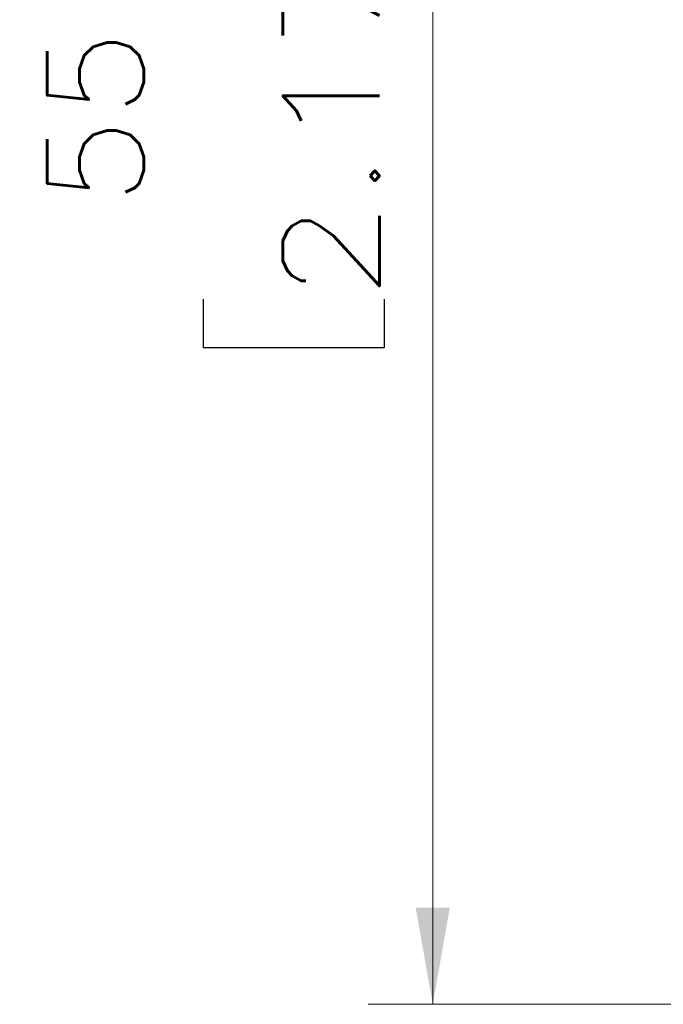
# Model space of a CAD drawing. Header units: millimetres. Extents: x 4 to 836, y 5 to 589.
# Tile 53 of 75: x 636 to 656, y 295 to 326. Entities that reach past the tile are written whole.
import ezdxf

# ---------------------------------------------------------------- set-up
doc = ezdxf.new("R2010")
doc.units = ezdxf.units.MM
doc.layers.add('1', color=7, linetype='Continuous', true_color=0xffffff)
doc.styles.add('ideas_simplex', font='simplex.shx')
doc.dimstyles.get("Standard").update_dxf_attribs({"dimtxt": 0.18, "dimasz": 0.18, "dimexe": 0.18, "dimexo": 0.0625, "dimgap": 0.09, "dimtad": 0, "dimtih": 1, "dimtoh": 1, "dimdec": 4, "dimzin": 0, "dimdsep": 46, "dimtxsty": 'Standard', "dimcen": 0.09, "dimadec": 0, "dimazin": 0, "dimtfac": 1, "dimtdec": 4, "dimtofl": 0, "dimtmove": 0, "dimatfit": 3, "dimfxl": 1, "dimtolj": 1, "dimtzin": 0, "dimarcsym": 0})

# ---------------------------------------------------------------- blocks, each defined once
blk = doc.blocks.new('_U5')
at = {"layer": '1', "color": 152, "lineweight": 13}
for p, q in [((694.477087, 350.119028), (646.72766, 350.119028)), ((670.227941, 295.119028), (646.72766, 295.119028))]:
    blk.add_line(p, q, dxfattribs=at)
at = {"layer": '1', "color": 27, "lineweight": 13}
blk.add_line((648.72766, 350.119028), (648.72766, 295.119028), dxfattribs=at)
at = {"layer": '1', "color": 87, "lineweight": 25}
for p, q in [((647.22766, 329.721528), (641.60266, 329.721528)), ((641.60266, 329.721528), (641.60266, 328.221528)), ((647.22766, 328.221528), (647.22766, 329.721528)), ((641.60266, 317.016528), (641.60266, 315.516528)), ((647.22766, 315.516528), (647.22766, 317.016528)), ((641.60266, 315.516528), (647.22766, 315.516528))]:
    blk.add_line(p, q, dxfattribs=at)
at = {"layer": '1', "color": 27, "lineweight": 18}
for points in [[(648.72766, 350.119028), (649.256641, 347.11903), (648.198679, 347.119027)], [(648.72766, 295.119028), (648.198679, 298.119026), (649.256641, 298.11903)]]:
    blk.add_solid(points, dxfattribs=at)
at = {"layer": '1', "color": 87, "linetype": 'Continuous', "lineweight": 25, "char_height": 3, "attachment_point": 7, "rotation": 90, "line_spacing_factor": 1.204819, "style": 'ideas_simplex'}
for s, insert in [('\\W1.2097;2.17', (647.07416, 316.964028)), ('\\W1.0642;55', (639.76166, 319.934028))]:
    blk.add_mtext(s, dxfattribs=dict(at, insert=insert))

msp = doc.modelspace()

# ---------------------------------------------------------------- dimensions: what is measured, and where the dimension line sits
at = {"layer": '1', "color": 87, "linetype": 'Continuous', "lineweight": 25}
dim = msp.add_linear_dim(base=(648.728, 350.119), p1=(674.147, 295.119), p2=(696.977, 350.119), angle=270, text='<>\\P[\\C87;\\H3.00;\\Fsimplex.shx;2.17\\Fsimplex.shx;\\H3.00;\\C87; ]', dimstyle='Standard', override={"dimtxt": 3, "dimasz": 3, "dimexe": 2, "dimexo": 2.5, "dimgap": 1.5, "dimtad": 1, "dimtih": 0, "dimtoh": 0, "dimdec": 2, "dimlfac": 1, "dimzin": 8, "dimdsep": 44, "dimlunit": 2, "dimtxsty": 'ideas_simplex', "dimsah": 1, "dimse1": 0, "dimse2": 0, "dimsd1": 0, "dimsd2": 0, "dimclrd": 27, "dimclre": 152, "dimclrt": 87, "dimtol": 0, "dimtm": -0.1, "dimtfac": 0.5, "dimtdec": 2, "dimtofl": 1, "dimtmove": 0, "dimtzin": 8, "dimlwd": 13, "dimlwe": 13}, dxfattribs=at)
dim.commit()
dim.dimension.update_dxf_attribs({"geometry": '_U5', "text_midpoint": (648.728, 322.619), "dimtype": 160})

doc.saveas('drawing.dxf')
